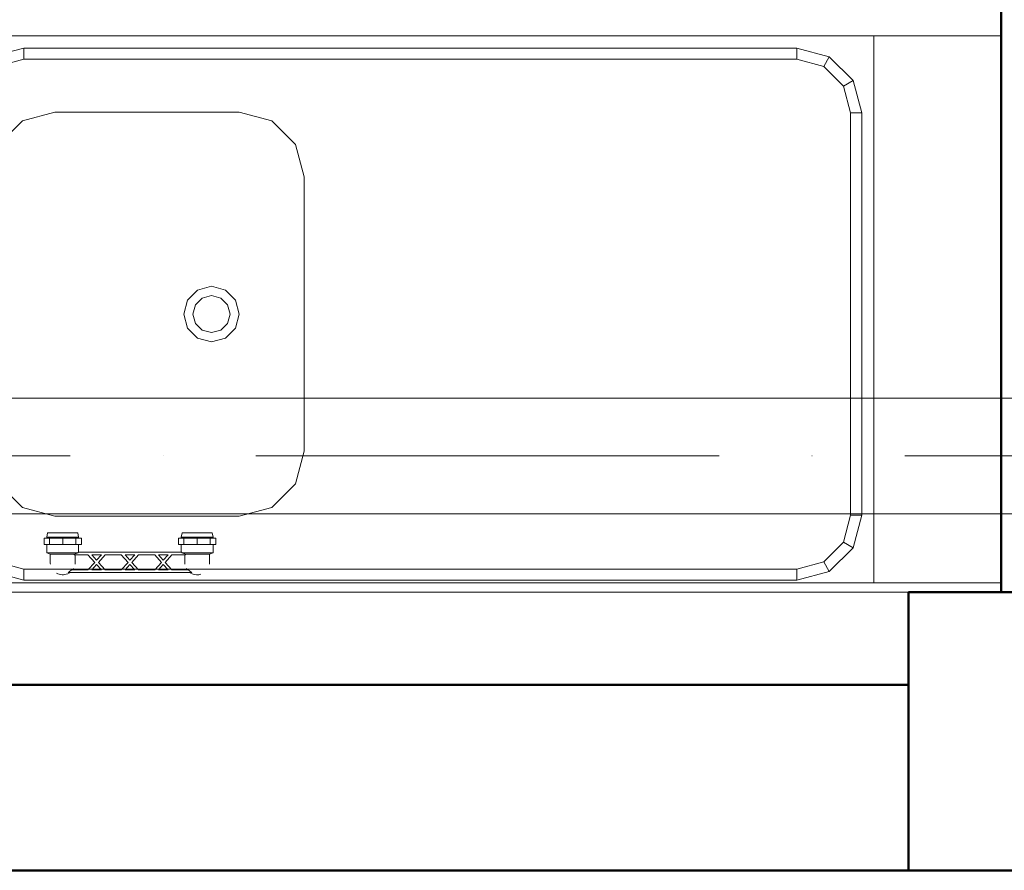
# Model space of a CAD drawing. Header units: millimetres. Extents: x 19410 to 41495, y 2709 to 43021.
# Tile 34 of 61: x 28952 to 30014, y 35476 to 36393. Entities that reach past the tile are written whole.
import ezdxf

# ---------------------------------------------------------------- set-up
doc = ezdxf.new("R2010")
doc.units = ezdxf.units.MM
doc.linetypes.add('ADSK_Осевая', pattern=[700, 500, -100, 0, -100])
for name, color, linetype, lineweight in [('A-COLS-____-MCUT', 52, 'Continuous', 50), ('A-COLS-____-OTLN', 52, 'Continuous', 20), ('A-WALL-____-MCUT', 113, 'Continuous', 50), ('A-WALL-____-OTLN', 113, 'Continuous', 20), ('I-FURN-____-MCUT', 30, 'Continuous', 9), ('I-FURN-____-OTLN', 30, 'Continuous', 20), ('M-EQPM-____-OTLN', 50, 'Continuous', 20), ('M-HVAC-DUCT-CNTR', 70, 'ADSK_Осевая', 20), ('M-HVAC-DUCT-OTLN', 70, 'Continuous', 20)]:
    doc.layers.add(name, color=color, linetype=linetype, lineweight=lineweight)

# ---------------------------------------------------------------- blocks, each defined once
blk = doc.blocks.new('Прямая форма - 83 new-609501-В_Этаж 02_Вентиляция')
at = {"layer": 'A-WALL-____-MCUT', "color": 53}
for p, q in [((7000, -200), (7000, 0)), ((5404.6, -200), (7000, -200))]:
    blk.add_line(p, q, dxfattribs=at)
blk = doc.blocks.new('Прямая форма - SW - 006-609502-В_Этаж 02_Вентиляция')
blk.add_blockref('Прямая форма - 83 new-609501-В_Этаж 02_Вентиляция', (0, 0))
blk = doc.blocks.new('Прямая форма - 83 new-609516-В_Этаж 02_Вентиляция')
at = {"layer": 'I-FURN-____-MCUT', "color": 133}
for p, q in [((0, 0), (-10, 0)), ((-10, 0), (-10, -2086.6)), ((0, -2086.6), (0, 0))]:
    blk.add_line(p, q, dxfattribs=at)
at = {"layer": 'I-FURN-____-OTLN', "color": 253}
for p, q in [((-600, 0), (-600, -137.3)), ((-600, -137.3), (-10, -137.3)), ((-600, -137.3), (-10, -137.3)), ((-600, -1137.3), (-600, -137.3)), ((-552, -159.7), (-517, -150.3)), ((-517, -150.3), (-83, -150.3)), ((-517, -162.3), (-517, -150.3)), ((-83, -150.3), (-48, -159.7)), ((-83, -162.3), (-83, -150.3)), ((-577.6, -185.3), (-552, -159.7)), ((-546, -170.1), (-552, -159.7)), ((-517, -162.3), (-546, -170.1)), ((-83, -162.3), (-517, -162.3)), ((-54, -170.1), (-83, -162.3)), ((-54, -170.1), (-48, -159.7)), ((-48, -159.7), (-22.4, -185.3)), ((-546, -170.1), (-567.2, -191.3)), ((-32.8, -191.3), (-54, -170.1)), ((-587, -220.3), (-577.6, -185.3)), ((-567.2, -191.3), (-577.6, -185.3)), ((-22.4, -185.3), (-32.8, -191.3)), ((-22.4, -185.3), (-13, -220.3)), ((-567.2, -191.3), (-575, -220.3)), ((-25, -220.3), (-32.8, -191.3)), ((-587, -1054.3), (-587, -220.3)), ((-575, -220.3), (-587, -220.3)), ((-575, -220.3), (-575, -1054.3)), ((-25, -1054.3), (-25, -220.3)), ((-25, -220.3), (-13, -220.3)), ((-13, -220.3), (-13, -1054.3)), ((-448, -751.8), (-483, -761.2)), ((-152, -751.8), (-448, -751.8)), ((-117, -761.2), (-152, -751.8)), ((-483, -761.2), (-508.6, -786.8)), ((-91.4, -786.8), (-117, -761.2)), ((-508.6, -786.8), (-518, -821.8)), ((-82, -821.8), (-91.4, -786.8)), ((-518, -821.8), (-518, -1020.8)), ((-326, -836.8), (-315, -825.8)), ((-315, -825.8), (-300, -821.8)), ((-300, -821.8), (-285, -825.8)), ((-285, -825.8), (-274, -836.8)), ((-82, -1020.8), (-82, -821.8)), ((-330, -851.8), (-326, -836.8)), ((-317.3, -841.8), (-310, -834.5)), ((-310, -834.5), (-300, -831.8)), ((-300, -831.8), (-290, -834.5)), ((-290, -834.5), (-282.7, -841.8)), ((-274, -836.8), (-270, -851.8)), ((-320, -851.8), (-317.3, -841.8)), ((-282.7, -841.8), (-280, -851.8)), ((-326, -866.8), (-330, -851.8)), ((-317.3, -861.8), (-320, -851.8)), ((-280, -851.8), (-282.7, -861.8)), ((-270, -851.8), (-274, -866.8)), ((-315, -877.8), (-326, -866.8)), ((-310, -869.1), (-317.3, -861.8)), ((-300, -871.8), (-310, -869.1)), ((-290, -869.1), (-300, -871.8)), ((-282.7, -861.8), (-290, -869.1)), ((-274, -866.8), (-285, -877.8)), ((-300, -881.8), (-315, -877.8)), ((-285, -877.8), (-300, -881.8)), ((-518, -1020.8), (-508.6, -1055.8)), ((-91.4, -1055.8), (-82, -1020.8)), ((-577.6, -1089.3), (-587, -1054.3)), ((-575, -1054.3), (-587, -1054.3)), ((-575, -1054.3), (-567.2, -1083.3)), ((-508.6, -1055.8), (-483, -1081.4)), ((-117, -1081.4), (-91.4, -1055.8)), ((-32.8, -1083.3), (-25, -1054.3)), ((-25, -1054.3), (-13, -1054.3)), ((-13, -1054.3), (-22.4, -1089.3))]:
    blk.add_line(p, q, dxfattribs=at)
blk = doc.blocks.new('Прямая форма - FU - 053-609517-В_Этаж 02_Вентиляция')
blk.add_blockref('Прямая форма - 83 new-609516-В_Этаж 02_Вентиляция', (0, 0))
blk = doc.blocks.new('Прямая форма - 83 new-609581-В_Этаж 02_Вентиляция')
at = {"layer": 'A-COLS-____-MCUT', "color": 53}
for p, q in [((150, 150), (-150, 150)), ((-150, 150), (-150, -150)), ((150, -150), (150, 150)), ((-150, -150), (150, -150))]:
    blk.add_line(p, q, dxfattribs=at)
blk = doc.blocks.new('Прямая форма - CRE - 002-609582-В_Этаж 02_Вентиляция')
blk.add_blockref('Прямая форма - 83 new-609581-В_Этаж 02_Вентиляция', (0, 0))
blk = doc.blocks.new('Прямая форма - 83 new-610885-В_Этаж 02_Вентиляция')
at = {"layer": 'A-WALL-____-MCUT', "color": 53}
for p, q in [((2300, 0), (300, 0)), ((300, 0), (300, -200)), ((300, -200), (2300, -200))]:
    blk.add_line(p, q, dxfattribs=at)
blk = doc.blocks.new('Прямая форма - SW - 007-610886-В_Этаж 02_Вентиляция')
blk.add_blockref('Прямая форма - 83 new-610885-В_Этаж 02_Вентиляция', (0, 0))
blk = doc.blocks.new('83 new_ifc_RVT-1-В_Этаж 02_Вентиляция')
at = {"layer": 'A-COLS-____-OTLN', "color": 253, "lineweight": 20}
blk.add_blockref('Прямая форма - CRE - 002-609582-В_Этаж 02_Вентиляция', (30060.3, 35625.8), dxfattribs=at)
at = {"layer": 'A-WALL-____-OTLN', "color": 253, "lineweight": 20}
for name, p, rotation in [('Прямая форма - SW - 006-609502-В_Этаж 02_Вентиляция', (30210.3, 42775.8), 270), ('Прямая форма - SW - 007-610886-В_Этаж 02_Вентиляция', (30210.3, 35475.8), 180)]:
    blk.add_blockref(name, p, dxfattribs=dict(at, rotation=rotation))
at = {"layer": 'I-FURN-____-OTLN', "color": 253, "lineweight": 20, "rotation": 270}
blk.add_blockref('Прямая форма - FU - 053-609517-В_Этаж 02_Вентиляция', (30010.3, 35775.8), dxfattribs=at)
blk = doc.blocks.new('VTp_724_0 Водорозетка двойная - VTp_724_0-V5-В_Этаж 02_Вентиляция')
at = {"layer": 'M-EQPM-____-OTLN'}
for p, q in [((-88.9, 32), (-89.8, 27.2)), ((-56.2, 32), (-88.9, 32)), ((-55.3, 27.2), (-56.2, 32)), ((56.2, 32), (55.3, 27.2)), ((88.9, 32), (56.2, 32)), ((89.8, 27.2), (88.9, 32)), ((-92.6, 26.1), (-86.7, 26.1)), ((-92.6, 19.4), (-92.6, 26.1)), ((-55.3, 27.2), (-89.8, 27.2)), ((-89.8, 27.2), (-89.8, 26.1)), ((-86.7, 26.1), (-72.5, 26.1)), ((-86.7, 19.4), (-86.7, 26.1)), ((-72.5, 26.1), (-58.3, 26.1)), ((-72.5, 19.4), (-72.5, 26.1)), ((-58.3, 26.1), (-52.4, 26.1)), ((-58.3, 26.1), (-58.3, 19.4)), ((-55.3, 26.1), (-55.3, 27.2)), ((-52.4, 19.4), (-52.4, 26.1)), ((52.4, 26.1), (58.3, 26.1)), ((52.4, 19.4), (52.4, 26.1)), ((55.3, 27.2), (55.3, 26.1)), ((89.8, 27.2), (55.3, 27.2)), ((58.3, 26.1), (72.5, 26.1)), ((58.3, 19.4), (58.3, 26.1)), ((72.5, 26.1), (86.7, 26.1)), ((72.5, 19.4), (72.5, 26.1)), ((86.7, 26.1), (92.6, 26.1)), ((86.7, 26.1), (86.7, 19.4)), ((89.8, 26.1), (89.8, 27.2)), ((92.6, 19.4), (92.6, 26.1)), ((-86.7, 19.4), (-92.6, 19.4)), ((-89.8, 19.4), (-89.8, 10.4)), ((-72.5, 19.4), (-86.7, 19.4)), ((-58.3, 19.4), (-72.5, 19.4)), ((-52.4, 19.4), (-58.3, 19.4)), ((56, 11), (-56, 11)), ((-56, 11), (-56, 10.4)), ((-55.3, 11), (-55.3, 19.4)), ((58.3, 19.4), (52.4, 19.4)), ((55.3, 19.4), (55.3, 11)), ((56, 10.4), (56, 11)), ((72.5, 19.4), (58.3, 19.4)), ((86.7, 19.4), (72.5, 19.4)), ((92.6, 19.4), (86.7, 19.4)), ((89.8, 10.4), (89.8, 19.4)), ((-56, 10.4), (-89.8, 10.4)), ((-89.8, 10.4), (-85.9, 8.8)), ((-85.9, 8.8), (-85.9, 0)), ((-60.1, 8.8), (-85.9, 8.8)), ((-60.1, 8.8), (-60.1, 8)), ((-60.1, 8), (-45.3, 8)), ((-59.1, 0), (-59.1, 8)), ((-45.3, 8), (-38, 0)), ((-36, 2.2), (-41.2, 8)), ((-41.2, 8), (-30.8, 8)), ((-30.8, 8), (-36, 2.2)), ((-34, 0), (-26.7, 8)), ((-26.7, 8), (-9.3, 8)), ((-9.3, 8), (-2, 0)), ((0, 2.2), (-5.2, 8)), ((-5.2, 8), (5.2, 8)), ((5.2, 8), (0, 2.2)), ((2, 0), (9.3, 8)), ((9.3, 8), (26.7, 8)), ((26.7, 8), (34, 0)), ((30.8, 8), (41.2, 8)), ((36, 2.2), (30.8, 8)), ((41.2, 8), (36, 2.2)), ((38, 0), (45.3, 8)), ((45.3, 8), (60.1, 8)), ((89.8, 10.4), (56, 10.4)), ((59.1, 8), (59.1, 0)), ((85.9, 8.8), (60.1, 8.8)), ((60.1, 8), (60.1, 8.8)), ((85.9, 8.8), (89.8, 10.4)), ((85.9, 0), (85.9, 8.8)), ((-45.3, -8), (-63, -8)), ((-38, 0), (-45.3, -8)), ((-41.2, -8), (-36, -2.2)), ((-30.8, -8), (-41.2, -8)), ((-36, -2.2), (-30.8, -8)), ((-26.7, -8), (-34, 0)), ((-9.3, -8), (-26.7, -8)), ((-2, 0), (-9.3, -8)), ((-5.2, -8), (0, -2.2)), ((5.2, -8), (-5.2, -8)), ((0, -2.2), (5.2, -8)), ((9.3, -8), (2, 0)), ((26.7, -8), (9.3, -8)), ((34, 0), (26.7, -8)), ((30.8, -8), (36, -2.2)), ((41.2, -8), (30.8, -8)), ((36, -2.2), (41.2, -8)), ((45.3, -8), (38, 0)), ((63, -8), (45.3, -8)), ((-66.7, -11), (66.7, -11))]:
    blk.add_line(p, q, dxfattribs=at)
for centre, radius, start, end in [((-72.5, 0), 13.4, 180, 188.2152), ((-212.1, 402.2), 421.7, 291.1285, 291.7236), ((-72.5, 0), 13.4, 351.8321, 360), ((212.1, 402.2), 421.7, 248.2764, 248.8715), ((72.5, 0), 13.4, 180, 188.1679), ((72.5, 0), 13.4, 351.7848, 0), ((-72.5, 0), 13.4, 323.3436, 330.7909), ((-72.5, 0), 13.4, 323.0818, 328.7777), ((-72.5, 0), 13.4, 322.9736, 327.3258), ((-72.5, 0), 13.4, 352.5609, 359.4514), ((72.5, 0), 13.4, 180.5486, 187.4391), ((72.5, 0), 13.4, 209.2091, 216.6564), ((72.5, 0), 13.4, 211.2223, 216.9182), ((72.5, 0), 13.4, 212.6742, 217.0264), ((-72.5, 0), 13.4, 240, 293.6489), ((-72.5, 0), 13.4, 296.8936, 306.3065), ((72.5, 0), 13.4, 233.6935, 243.1064), ((72.5, 0), 13.4, 246.3511, 288.109)]:
    blk.add_arc(centre, radius, start, end, dxfattribs=at)
for points in [[(-63, -8), (-63.5, -8.6), (-64.7, -9.7), (-66, -10.6), (-66.7, -11)], [(66.7, -11), (66, -10.6), (64.7, -9.7), (63.5, -8.6), (63, -8)]]:
    blk.add_open_spline(points, degree=3, dxfattribs=at)

msp = doc.modelspace()

# ---------------------------------------------------------------- linework, layer by layer
at = {"layer": 'M-HVAC-DUCT-CNTR', "color": 191}
msp.add_line((28506.2, 35922.8), (30301.2, 35922.8), dxfattribs=at)
at = {"layer": 'M-HVAC-DUCT-CNTR', "color": 5}
msp.add_line((28506.2, 35922.8), (30301.2, 35922.8), dxfattribs=at)
at = {"layer": 'M-HVAC-DUCT-OTLN', "color": 5}
for p, q in [((30301.2, 35985.3), (28506.2, 35985.3)), ((28506.2, 35860.3), (30301.2, 35860.3))]:
    msp.add_line(p, q, dxfattribs=at)

# ---------------------------------------------------------------- block references
at = {"lineweight": 9}
msp.add_blockref('83 new_ifc_RVT-1-В_Этаж 02_Вентиляция', (0, 0), dxfattribs=at)
at = {"layer": 'M-EQPM-____-OTLN'}
msp.add_blockref('VTp_724_0 Водорозетка двойная - VTp_724_0-V5-В_Этаж 02_Вентиляция', (29070.5, 35808), dxfattribs=at)

doc.saveas('drawing.dxf')
